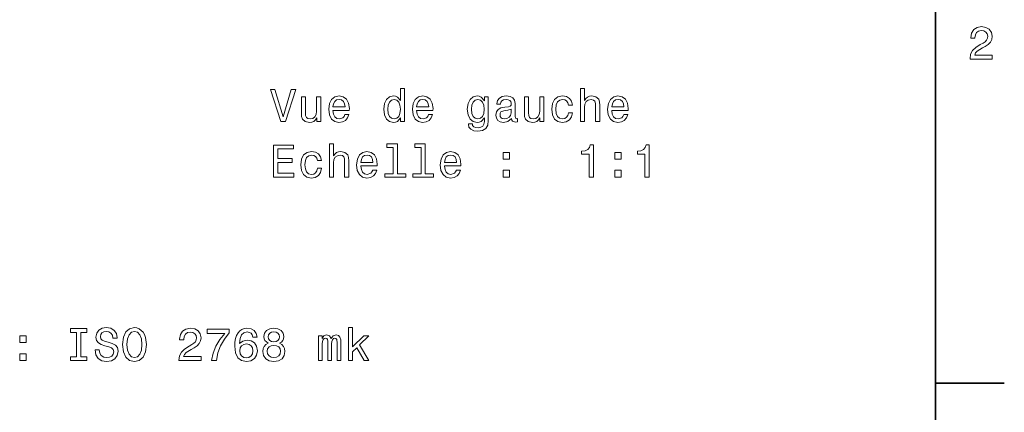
# Model space of a CAD drawing. Extents: x 0 to 420, y 0 to 297.
# Tile 9 of 10: x 310 to 418, y 71 to 114. Entities that reach past the tile are written whole.
import ezdxf

# ---------------------------------------------------------------- set-up
doc = ezdxf.new("R2010")
doc.units = 0

msp = doc.modelspace()

# ---------------------------------------------------------------- linework, layer by layer
at = {"color": 7, "lineweight": 35}
msp.add_line((410, 10), (410, 287), dxfattribs=at)
at = {"color": 7, "lineweight": 35, "ltscale": 0.1875}
msp.add_line((410, 74.300003), (417.5, 74.300003), dxfattribs=at)
at = {"color": 7, "lineweight": 13}
for points in [[(413.76947, 109.566788), (416.175079, 109.566788), (416.175079, 110.000504), (414.273773, 110.000504), (414.3797, 110.237534), (414.561249, 110.434219), (415.121033, 110.79229), (415.418579, 110.943588), (415.751434, 111.160446), (415.988464, 111.412613), (416.124634, 111.710159), (416.175079, 112.048058), (416.089355, 112.471687), (415.852325, 112.804543), (415.489197, 113.016357), (415.020172, 113.092003), (414.536041, 113.006271), (414.167877, 112.769234), (413.930847, 112.390999), (413.850159, 111.891716), (413.850159, 111.821114), (414.309082, 111.821114), (414.309082, 111.861458), (414.354462, 112.204399), (414.490631, 112.456558), (414.707489, 112.617943), (414.994965, 112.673416), (415.287476, 112.622986), (415.504333, 112.496902), (415.645538, 112.300217), (415.695984, 112.053101), (415.660675, 111.821114), (415.56485, 111.624428), (415.403473, 111.452957), (415.181549, 111.301659), (414.884003, 111.140274), (414.389771, 110.827591), (414.041779, 110.494743), (413.835022, 110.091286), (413.76947, 109.581917)], [(339.876373, 106.254646), (338.99884, 103.274101), (338.0961, 106.254646), (337.617004, 106.254646), (338.746674, 102.749603), (339.251007, 102.749603), (340.355469, 106.254646)], [(351.763245, 103.16819), (351.763245, 102.749603), (352.207062, 102.749603), (352.207062, 106.370644), (351.768311, 106.370644), (351.768311, 105.044273), (351.430389, 105.427559), (351.223633, 105.518333), (350.986603, 105.553635), (350.557922, 105.452774), (350.225067, 105.170349), (350.008209, 104.716461), (349.932556, 104.106232), (350.008209, 103.496002), (350.225067, 103.037064), (350.557922, 102.749603), (350.986603, 102.653786), (351.223633, 102.689087), (351.435455, 102.779861)], [(371.351135, 102.749603), (371.794952, 102.749603), (371.794952, 104.313004), (371.840332, 104.671074), (371.986603, 104.933319), (372.213531, 105.094704), (372.516144, 105.15522), (372.758209, 105.10479), (372.909515, 104.96862), (372.985168, 104.741676), (373.010376, 104.439087), (373.010376, 102.749603), (373.454163, 102.749603), (373.454163, 104.529861), (373.43399, 104.887932), (373.343231, 105.185486), (373.045685, 105.457817), (372.581696, 105.553635), (372.329529, 105.518333), (372.112671, 105.422516), (371.931122, 105.271217), (371.794952, 105.064445), (371.794952, 106.370644), (371.351135, 106.370644)], [(343.078827, 105.457817), (342.63501, 105.457817), (342.63501, 103.894417), (342.584595, 103.531303), (342.438324, 103.269058), (342.211395, 103.107674), (341.913818, 103.057243), (341.676788, 103.097588), (341.525513, 103.21862), (341.439758, 103.425392), (341.419586, 103.717903), (341.419586, 105.457817), (340.9758, 105.457817), (340.9758, 103.677559), (340.990936, 103.319489), (341.086731, 103.021935), (341.379242, 102.749603), (341.848267, 102.653786), (342.100433, 102.689087), (342.317291, 102.779861), (342.503876, 102.936203), (342.655182, 103.163147), (342.655182, 102.749603), (343.078827, 102.749603)], [(344.415283, 103.975105), (346.190491, 103.975105), (346.195526, 104.181877), (346.114838, 104.761848), (345.892944, 105.195572), (345.539917, 105.457817), (345.070892, 105.553635), (344.611969, 105.452774), (344.258942, 105.170349), (344.031982, 104.711418), (343.951294, 104.106232), (344.026947, 103.485916), (344.253876, 103.032021), (344.601868, 102.749603), (345.055756, 102.653786), (345.449127, 102.719345), (345.771912, 102.890816), (346.008942, 103.163147), (346.145111, 103.52626), (345.706329, 103.52626), (345.61557, 103.324532), (345.484436, 103.173233), (345.111237, 103.0522), (344.823761, 103.107674), (344.606903, 103.284187), (344.465698, 103.571648), (344.415283, 103.959976)], [(344.415283, 104.348305), (344.470764, 104.696289), (344.606903, 104.953491), (344.81369, 105.109833), (345.086029, 105.165306), (345.353302, 105.109833), (345.560089, 104.953491), (345.686157, 104.696289), (345.731567, 104.348305)], [(351.062256, 105.15522), (351.354767, 105.084618), (351.57666, 104.887932), (351.707794, 104.56012), (351.758209, 104.106232), (351.707794, 103.647301), (351.57666, 103.319489), (351.354767, 103.11776), (351.062256, 103.0522), (350.784882, 103.11776), (350.573059, 103.319489), (350.431854, 103.652344), (350.386444, 104.106232), (350.431854, 104.555077), (350.573059, 104.882889), (350.784882, 105.084618)], [(353.523346, 103.975105), (355.298553, 103.975105), (355.303589, 104.181877), (355.2229, 104.761848), (355.001007, 105.195572), (354.64798, 105.457817), (354.178955, 105.553635), (353.720032, 105.452774), (353.367004, 105.170349), (353.140045, 104.711418), (353.059357, 104.106232), (353.13501, 103.485916), (353.361969, 103.032021), (353.70993, 102.749603), (354.163818, 102.653786), (354.55719, 102.719345), (354.879974, 102.890816), (355.117004, 103.163147), (355.253174, 103.52626), (354.814423, 103.52626), (354.723633, 103.324532), (354.592499, 103.173233), (354.219299, 103.0522), (353.931854, 103.107674), (353.714996, 103.284187), (353.573761, 103.571648), (353.523346, 103.959976)], [(353.523346, 104.348305), (353.578827, 104.696289), (353.714996, 104.953491), (353.921753, 105.109833), (354.194092, 105.165306), (354.461395, 105.109833), (354.668152, 104.953491), (354.79425, 104.696289), (354.83963, 104.348305)], [(361.315125, 102.870644), (361.315125, 105.457817), (360.89151, 105.457817), (360.89151, 105.019058), (360.543518, 105.417473), (360.331696, 105.518333), (360.094666, 105.553635), (359.665985, 105.452774), (359.33313, 105.170349), (359.116272, 104.716461), (359.040649, 104.106232), (359.116272, 103.490959), (359.33313, 103.037064), (359.665985, 102.749603), (360.094666, 102.653786), (360.336731, 102.689087), (360.538483, 102.779861), (360.89151, 103.163147), (360.89151, 102.779861), (360.851166, 102.477272), (360.740204, 102.260406), (360.528381, 102.134331), (360.210663, 102.088943), (359.933289, 102.119202), (359.736603, 102.194847), (359.620605, 102.325974), (359.585297, 102.502487), (359.156616, 102.502487), (359.156616, 102.482315), (359.222198, 102.159546), (359.42392, 101.917473), (359.746674, 101.761131), (360.185455, 101.705658), (360.70993, 101.781303), (361.057922, 101.993118), (361.254608, 102.361275)], [(359.499573, 104.106232), (359.544952, 104.555077), (359.681122, 104.887932), (359.892944, 105.084618), (360.175354, 105.15522), (360.4729, 105.084618), (360.694824, 104.887932), (360.830994, 104.555077), (360.881409, 104.106232), (360.830994, 103.647301), (360.694824, 103.319489), (360.4729, 103.11776), (360.175354, 103.0522), (359.892944, 103.11776), (359.681122, 103.319489), (359.544952, 103.652344)], [(363.851868, 103.102631), (363.851868, 103.087502), (363.877075, 102.916031), (363.952728, 102.794991), (364.270447, 102.699173), (364.517578, 102.739517), (364.517578, 103.082458), (364.411682, 103.067329), (364.270447, 103.132889), (364.245239, 103.334618), (364.245239, 104.736633), (364.184723, 105.094704), (364.008209, 105.346863), (363.700562, 105.498161), (363.266846, 105.553635), (362.843231, 105.493118), (362.530548, 105.321648), (362.333862, 105.054359), (362.268311, 104.701332), (362.268311, 104.671074), (362.666718, 104.671074), (362.702026, 104.882889), (362.812958, 105.034187), (362.994537, 105.124962), (363.25174, 105.160263), (363.49884, 105.135048), (363.675354, 105.059402), (363.781281, 104.928276), (363.816559, 104.746719), (363.796387, 104.534904), (363.715698, 104.429001), (363.513977, 104.378563), (363.135742, 104.338219), (362.702026, 104.247444), (362.394379, 104.08606), (362.21283, 103.8339), (362.157349, 103.460701), (362.207794, 103.127846), (362.364136, 102.88073), (362.616272, 102.724388), (362.964264, 102.668915), (363.433289, 102.774818)], [(367.367004, 105.457817), (366.923187, 105.457817), (366.923187, 103.894417), (366.872772, 103.531303), (366.726501, 103.269058), (366.499573, 103.107674), (366.202026, 103.057243), (365.964996, 103.097588), (365.81369, 103.21862), (365.727966, 103.425392), (365.707794, 103.717903), (365.707794, 105.457817), (365.263977, 105.457817), (365.263977, 103.677559), (365.279114, 103.319489), (365.374939, 103.021935), (365.667419, 102.749603), (366.136444, 102.653786), (366.388611, 102.689087), (366.605469, 102.779861), (366.792084, 102.936203), (366.943359, 103.163147), (366.943359, 102.749603), (367.367004, 102.749603)], [(370.039917, 104.56012), (370.478668, 104.56012), (370.387878, 104.963577), (370.171021, 105.281303), (369.83313, 105.477989), (369.394379, 105.553635), (368.910217, 105.452774), (368.542084, 105.170349), (368.310089, 104.711418), (368.229401, 104.096146), (368.305054, 103.485916), (368.531982, 103.032021), (368.890045, 102.749603), (369.379242, 102.653786), (369.812958, 102.729431), (370.150879, 102.941246), (370.382843, 103.274101), (370.483704, 103.717903), (370.060089, 103.717903), (369.984436, 103.435486), (369.843231, 103.223663), (369.64151, 103.092545), (369.394379, 103.0522), (369.086731, 103.11776), (368.864838, 103.319489), (368.728668, 103.647301), (368.683289, 104.111275), (368.728668, 104.565163), (368.869873, 104.892975), (369.096832, 105.094704), (369.394379, 105.165306), (369.656616, 105.119919), (369.853302, 105.003929), (369.984436, 104.812286)], [(374.775513, 103.975105), (376.55072, 103.975105), (376.555756, 104.181877), (376.475067, 104.761848), (376.253174, 105.195572), (375.900146, 105.457817), (375.431122, 105.553635), (374.972198, 105.452774), (374.619171, 105.170349), (374.392212, 104.711418), (374.311523, 104.106232), (374.387177, 103.485916), (374.614105, 103.032021), (374.962097, 102.749603), (375.415985, 102.653786), (375.809357, 102.719345), (376.132141, 102.890816), (376.369171, 103.163147), (376.505341, 103.52626), (376.066559, 103.52626), (375.9758, 103.324532), (375.844666, 103.173233), (375.471466, 103.0522), (375.18399, 103.107674), (374.967133, 103.284187), (374.825928, 103.571648), (374.775513, 103.959976)], [(374.775513, 104.348305), (374.830963, 104.696289), (374.967133, 104.953491), (375.17392, 105.109833), (375.446259, 105.165306), (375.713531, 105.109833), (375.920319, 104.953491), (376.046387, 104.696289), (376.091797, 104.348305)], [(363.801453, 103.697731), (363.740936, 103.435486), (363.579529, 103.233749), (363.337463, 103.102631), (363.039917, 103.057243), (362.848267, 103.082458), (362.712097, 103.163147), (362.626373, 103.304359), (362.601166, 103.501045), (362.621338, 103.677559), (362.702026, 103.803635), (363.02478, 103.944847), (363.433289, 104.005363), (363.801453, 104.126404)], [(337.939758, 96.702774), (340.158783, 96.702774), (340.158783, 97.126404), (338.403748, 97.126404), (338.403748, 98.311562), (339.967133, 98.311562), (339.967133, 98.730148), (338.403748, 98.730148), (338.403748, 99.779144), (340.118439, 99.779144), (340.118439, 100.202774), (337.939758, 100.202774)], [(344.026947, 96.702774), (344.470764, 96.702774), (344.470764, 98.266174), (344.516144, 98.624245), (344.662384, 98.88649), (344.889343, 99.047874), (345.191925, 99.108391), (345.43399, 99.057961), (345.585297, 98.921791), (345.66095, 98.694847), (345.686157, 98.392258), (345.686157, 96.702774), (346.129974, 96.702774), (346.129974, 98.483032), (346.109802, 98.841103), (346.019012, 99.138657), (345.721466, 99.410988), (345.257507, 99.506805), (345.005341, 99.471504), (344.788483, 99.375687), (344.606903, 99.224388), (344.470764, 99.017616), (344.470764, 100.323814), (344.026947, 100.323814)], [(350.981567, 99.950615), (350.981567, 97.075974), (350.068726, 97.075974), (350.068726, 96.702774), (352.33313, 96.702774), (352.33313, 97.075974), (351.425354, 97.075974), (351.425354, 100.323814), (350.285583, 100.323814), (350.285583, 99.950615)], [(354.017578, 99.950615), (354.017578, 97.075974), (353.104767, 97.075974), (353.104767, 96.702774), (355.369171, 96.702774), (355.369171, 97.075974), (354.461395, 97.075974), (354.461395, 100.323814), (353.321625, 100.323814), (353.321625, 99.950615)], [(372.304321, 96.702774), (372.763245, 96.702774), (372.763245, 100.227989), (372.420319, 100.227989), (372.329529, 99.920357), (372.14798, 99.713577), (371.870605, 99.592545), (371.487305, 99.5522), (371.487305, 99.19413), (372.304321, 99.19413)], [(378.376373, 96.702774), (378.835297, 96.702774), (378.835297, 100.227989), (378.492371, 100.227989), (378.401581, 99.920357), (378.220032, 99.713577), (377.942657, 99.592545), (377.559357, 99.5522), (377.559357, 99.19413), (378.376373, 99.19413)], [(342.715698, 98.51329), (343.15448, 98.51329), (343.06369, 98.916748), (342.846832, 99.234474), (342.508942, 99.43116), (342.07016, 99.506805), (341.586029, 99.405945), (341.217865, 99.12352), (340.98587, 98.664589), (340.905182, 98.049316), (340.980835, 97.439087), (341.207794, 96.985191), (341.565857, 96.702774), (342.055054, 96.606956), (342.48877, 96.682602), (342.82666, 96.894417), (343.058655, 97.227272), (343.159515, 97.671074), (342.73587, 97.671074), (342.660217, 97.388657), (342.519012, 97.176834), (342.317291, 97.045715), (342.07016, 97.005371), (341.762543, 97.07093), (341.540619, 97.272659), (341.40448, 97.600471), (341.35907, 98.064445), (341.40448, 98.518333), (341.545685, 98.846146), (341.772614, 99.047874), (342.07016, 99.118477), (342.332428, 99.07309), (342.529114, 98.9571), (342.660217, 98.765457)], [(347.451294, 97.928276), (349.226501, 97.928276), (349.231567, 98.135048), (349.150879, 98.715019), (348.928955, 99.148743), (348.575928, 99.410988), (348.106903, 99.506805), (347.64798, 99.405945), (347.294952, 99.12352), (347.068024, 98.664589), (346.987305, 98.059402), (347.062958, 97.439087), (347.289917, 96.985191), (347.637909, 96.702774), (348.091797, 96.606956), (348.485168, 96.672516), (348.807922, 96.843987), (349.044952, 97.116318), (349.181122, 97.479431), (348.742371, 97.479431), (348.651581, 97.277702), (348.520447, 97.126404), (348.147247, 97.005371), (347.859802, 97.060844), (347.642944, 97.237358), (347.50174, 97.524818), (347.451294, 97.913147)], [(347.451294, 98.301476), (347.506775, 98.64946), (347.642944, 98.906662), (347.849701, 99.063004), (348.12204, 99.118477), (348.389343, 99.063004), (348.5961, 98.906662), (348.722198, 98.64946), (348.767578, 98.301476)], [(356.559357, 97.928276), (358.334595, 97.928276), (358.33963, 98.135048), (358.258942, 98.715019), (358.037018, 99.148743), (357.684021, 99.410988), (357.214996, 99.506805), (356.756042, 99.405945), (356.403015, 99.12352), (356.176086, 98.664589), (356.095398, 98.059402), (356.171051, 97.439087), (356.39798, 96.985191), (356.745972, 96.702774), (357.19986, 96.606956), (357.593231, 96.672516), (357.915985, 96.843987), (358.153015, 97.116318), (358.289185, 97.479431), (357.850433, 97.479431), (357.759644, 97.277702), (357.62854, 97.126404), (357.255341, 97.005371), (356.967865, 97.060844), (356.751007, 97.237358), (356.609802, 97.524818), (356.559357, 97.913147)], [(356.559357, 98.301476), (356.614838, 98.64946), (356.751007, 98.906662), (356.957794, 99.063004), (357.230103, 99.118477), (357.497406, 99.063004), (357.704163, 98.906662), (357.830261, 98.64946), (357.875641, 98.301476)], [(362.939056, 98.659546), (363.63501, 98.659546), (363.63501, 99.410988), (362.939056, 99.410988)], [(375.08313, 98.659546), (375.779114, 98.659546), (375.779114, 99.410988), (375.08313, 99.410988)], [(362.939056, 96.702774), (363.63501, 96.702774), (363.63501, 97.454216), (362.939056, 97.454216)], [(375.08313, 96.702774), (375.779114, 96.702774), (375.779114, 97.454216), (375.08313, 97.454216)], [(310.307037, 78.698105), (311.003021, 78.698105), (311.003021, 79.449547), (310.307037, 79.449547)], [(316.495087, 77.164963), (315.849548, 77.164963), (315.849548, 76.741333), (317.604614, 76.741333), (317.604614, 77.164963), (316.959076, 77.164963), (316.959076, 79.817703), (317.604614, 79.817703), (317.604614, 80.241333), (315.849548, 80.241333), (315.849548, 79.817703), (316.495087, 79.817703)], [(318.966278, 77.896233), (318.507324, 77.896233), (318.608215, 77.361649), (318.860352, 76.968277), (319.248688, 76.731247), (319.773193, 76.645515), (320.292633, 76.726204), (320.680969, 76.948105), (320.928101, 77.296089), (321.01886, 77.75502), (320.943207, 78.168564), (320.731384, 78.43586), (320.388458, 78.612373), (319.929535, 78.743492), (319.536163, 78.839317), (319.278931, 78.950264), (319.13269, 79.111649), (319.087311, 79.363815), (319.13269, 79.590759), (319.263824, 79.76223), (319.465546, 79.87822), (319.74292, 79.918564), (320.02533, 79.868134), (320.247253, 79.731964), (320.393494, 79.50502), (320.464111, 79.197388), (320.923035, 79.197388), (320.923035, 79.207474), (320.842346, 79.681534), (320.605316, 80.034561), (320.232117, 80.256462), (319.727783, 80.332108), (319.273895, 80.256462), (318.920868, 80.044647), (318.693939, 79.716835), (318.613251, 79.293205), (318.678802, 78.914963), (318.870453, 78.657761), (319.173035, 78.48629), (319.586578, 78.355164), (319.995087, 78.239174), (320.302734, 78.12822), (320.489319, 77.966835), (320.554871, 77.70459), (320.494385, 77.437302), (320.338013, 77.235573), (320.101013, 77.109489), (319.793365, 77.069145), (319.450409, 77.124619), (319.188171, 77.286003), (319.021729, 77.548248)], [(321.503021, 78.491333), (321.593811, 77.70459), (321.856049, 77.124619), (322.264526, 76.766548), (322.799133, 76.645515), (323.328674, 76.766548), (323.742218, 77.124619), (323.99942, 77.70459), (324.095215, 78.491333), (323.99942, 79.273033), (323.888458, 79.590759), (323.742218, 79.853004), (323.328674, 80.211075), (323.076508, 80.301849), (322.799133, 80.337158), (322.259491, 80.211075), (321.851013, 79.858047), (321.593811, 79.278076)], [(321.987183, 78.491333), (322.042633, 79.101563), (322.209076, 79.550407), (322.466278, 79.822746), (322.799133, 79.918564), (323.126923, 79.822746), (323.384155, 79.545364), (323.550568, 79.096519), (323.611084, 78.491333), (323.550568, 77.881104), (323.384155, 77.432259), (323.126923, 77.15992), (322.799133, 77.069145), (322.466278, 77.15992), (322.209076, 77.432259), (322.042633, 77.87606)], [(327.640625, 76.741333), (330.046265, 76.741333), (330.046265, 77.175049), (328.144958, 77.175049), (328.250854, 77.412079), (328.432434, 77.608765), (328.992218, 77.966835), (329.289764, 78.118134), (329.62262, 78.334991), (329.85965, 78.587158), (329.995819, 78.884705), (330.046265, 79.222603), (329.96051, 79.646233), (329.72348, 79.979088), (329.360352, 80.190903), (328.891357, 80.266548), (328.407196, 80.180817), (328.039063, 79.943779), (327.802002, 79.565544), (327.721313, 79.066261), (327.721313, 78.995659), (328.180237, 78.995659), (328.180237, 79.036003), (328.225647, 79.378944), (328.361816, 79.631104), (328.578674, 79.792488), (328.86615, 79.847961), (329.15863, 79.797531), (329.375488, 79.671448), (329.516724, 79.474762), (329.567139, 79.227646), (329.53183, 78.995659), (329.436035, 78.798973), (329.274628, 78.627502), (329.052734, 78.476204), (328.755188, 78.314819), (328.260956, 78.002136), (327.912964, 77.669289), (327.706177, 77.265831), (327.640625, 76.756462)], [(331.206177, 76.741333), (331.715576, 76.741333), (331.881989, 77.573463), (332.1745, 78.350121), (332.588043, 79.071304), (333.127655, 79.747093), (333.127655, 80.165688), (330.727081, 80.165688), (330.727081, 79.706749), (332.643524, 79.706749), (332.088745, 79.025917), (331.670166, 78.314819), (331.377655, 77.558334)], [(336.153595, 79.298248), (336.0578, 79.706749), (335.835876, 80.009346), (335.49295, 80.200989), (335.049133, 80.266548), (334.751587, 80.231247), (334.494385, 80.135422), (334.267426, 79.979088), (334.075806, 79.757187), (333.9245, 79.479805), (333.813538, 79.141907), (333.74295, 78.743492), (333.722778, 78.294647), (333.803467, 77.578506), (334.050568, 77.059059), (334.448975, 76.746376), (334.993652, 76.640465), (335.482849, 76.731247), (335.856049, 76.968277), (336.098145, 77.341476), (336.183868, 77.815544), (336.098145, 78.294647), (335.86615, 78.662804), (335.508057, 78.894791), (335.06427, 78.975479), (334.585144, 78.874619), (334.227081, 78.587158), (334.302734, 79.141907), (334.464111, 79.540321), (334.711243, 79.777359), (335.054169, 79.858047), (335.306335, 79.817703), (335.497986, 79.711792), (335.624054, 79.535278), (335.689636, 79.298248)], [(337.353882, 78.627502), (337.09668, 78.48629), (336.920166, 78.289604), (336.809235, 78.042488), (336.773926, 77.744934), (336.854614, 77.296089), (337.086609, 76.948105), (337.464844, 76.726204), (337.979248, 76.640465), (338.488617, 76.726204), (338.866852, 76.948105), (339.098846, 77.296089), (339.18457, 77.744934), (339.144226, 78.042488), (339.03833, 78.289604), (338.856781, 78.48629), (338.604614, 78.627502), (338.806335, 78.748535), (338.947571, 78.914963), (339.033295, 79.116692), (339.063538, 79.363815), (338.982849, 79.721878), (338.771057, 80.009346), (338.428101, 80.195946), (337.979248, 80.266548), (337.52536, 80.195946), (337.182434, 80.009346), (336.965576, 79.721878), (336.889923, 79.363815), (336.915131, 79.116692), (337.000854, 78.914963)], [(337.369019, 79.323463), (337.409363, 79.545364), (337.530396, 79.716835), (337.722046, 79.822746), (337.979248, 79.863091), (338.231415, 79.822746), (338.423065, 79.716835), (338.544098, 79.545364), (338.589478, 79.323463), (338.544098, 79.096519), (338.423065, 78.920006), (338.231415, 78.804016), (337.979248, 78.768707), (337.722046, 78.809059), (337.530396, 78.920006), (337.409363, 79.096519)], [(342.830841, 76.741333), (343.239349, 76.741333), (343.239349, 78.551849), (343.264557, 78.824188), (343.34021, 79.020874), (343.456207, 79.136864), (343.607513, 79.182259), (343.728546, 79.141907), (343.809235, 79.041046), (343.849579, 78.869576), (343.864716, 78.642632), (343.864716, 76.741333), (344.247986, 76.741333), (344.247986, 78.551849), (344.273193, 78.819145), (344.348846, 79.015831), (344.46991, 79.136864), (344.621185, 79.182259), (344.742218, 79.141907), (344.822937, 79.041046), (344.873352, 78.642632), (344.873352, 76.741333), (345.28186, 76.741333), (345.28186, 78.612373), (345.256653, 79.000702), (345.175964, 79.298248), (345.014557, 79.479805), (344.752319, 79.545364), (344.444672, 79.444504), (344.207642, 79.151993), (344.021057, 79.439461), (343.708374, 79.545364), (343.420898, 79.444504), (343.224213, 79.162079), (343.224213, 79.449547), (342.830841, 79.449547)], [(346.103912, 76.741333), (346.547699, 76.741333), (346.547699, 77.694504), (347.011688, 78.143349), (347.808533, 76.741333), (348.3078, 76.741333), (347.31427, 78.450989), (348.333008, 79.449547), (347.773193, 79.449547), (346.547699, 78.229088), (346.547699, 80.362373), (346.103912, 80.362373)], [(335.694672, 77.810501), (335.639191, 77.492775), (335.497986, 77.250702), (335.271027, 77.089317), (334.988617, 77.038887), (334.691071, 77.089317), (334.464111, 77.245659), (334.317871, 77.487732), (334.272461, 77.80545), (334.322906, 78.118134), (334.464111, 78.355164), (334.696106, 78.506462), (335.008789, 78.561935), (335.281128, 78.506462), (335.497986, 78.360207), (335.639191, 78.123177)], [(337.258057, 77.75502), (337.303467, 78.022316), (337.449707, 78.224045), (337.676666, 78.355164), (337.979248, 78.400558), (338.276794, 78.355164), (338.503754, 78.224045), (338.649994, 78.022316), (338.700439, 77.75502), (338.649994, 77.46756), (338.503754, 77.250702), (338.276794, 77.109489), (337.979248, 77.064102), (337.676666, 77.109489), (337.449707, 77.250702), (337.303467, 77.46756)], [(310.307037, 76.741333), (311.003021, 76.741333), (311.003021, 77.492775), (310.307037, 77.492775)]]:
    msp.add_lwpolyline(points, close=True, dxfattribs=at)

doc.saveas('drawing.dxf')
